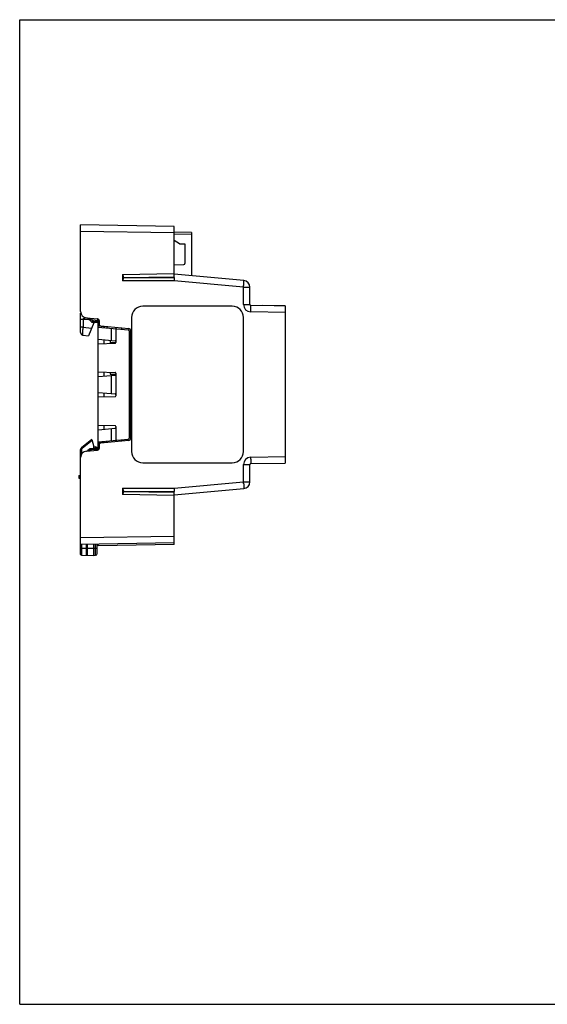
# Paper-space layout '170608_CRESCAD_1' of a CAD drawing. Header units: inches. Extents: x 0 to 17, y 0 to 11.
# Tile 1 of 139: x 0 to 5.9, y 0 to 11. Entities that reach past the tile are written whole.
import ezdxf

# ---------------------------------------------------------------- set-up
doc = ezdxf.new("R2010")
doc.units = ezdxf.units.IN
doc.header["$LTSCALE"] = 0.935
doc.header["$MEASUREMENT"] = 0
doc.layers.get('0').update_dxf_attribs({"linetype": 'CONTINUOUS'})

psp = doc.layouts.new('170608_CRESCAD_1')

# ---------------------------------------------------------------- linework, layer by layer
at = {"color": 7, "linetype": 'CONTINUOUS'}
for p, q in [((0, 0), (0, 11)), ((0, 11), (17, 11)), ((0.6802, 7.7384), (0.6802, 8.7083)), ((1.7235, 8.6901), (0.6802, 8.7083)), ((1.7235, 8.1206), (1.7235, 8.6901)), ((1.7235, 8.6171), (0.6802, 8.6353)), ((1.9197, 8.6236), (1.7235, 8.6271)), ((1.7235, 8.6095), (1.9197, 8.6041)), ((1.9197, 8.6236), (1.9197, 8.1377)), ((1.785, 8.4977), (1.7235, 8.5333)), ((1.785, 8.4977), (1.845, 8.4977)), ((1.845, 8.4977), (1.845, 8.2762)), ((1.7235, 8.2605), (1.8336, 8.2643)), ((1.1477, 8.1534), (1.7235, 8.1628)), ((1.1477, 8.1534), (1.1477, 8.0821)), ((2.5037, 8.0854), (1.7235, 8.1553)), ((1.7235, 8.0821), (1.1477, 8.0821)), ((1.1575, 8.1209), (1.7235, 8.1259)), ((1.1575, 8.1162), (1.7235, 8.1206)), ((2.4984, 8.0127), (1.7235, 8.0821)), ((2.4984, 8.0127), (2.4985, 8.0135)), ((2.4984, 7.8185), (2.4984, 8.0127)), ((2.4984, 8.0127), (2.5702, 8.0127)), ((2.5702, 7.8185), (2.5702, 8.0127)), ((2.4984, 7.8185), (2.5702, 7.8185)), ((0.6802, 7.5057), (0.6802, 7.721)), ((2.3735, 7.7993), (1.3737, 7.7993)), ((2.9636, 7.8018), (2.58, 7.8085)), ((2.9636, 7.7288), (2.58, 7.7355)), ((2.7137, 7.8061), (2.7137, 7.8091)), ((2.7137, 7.8091), (2.9637, 7.8048)), ((2.7767, 7.805), (2.7767, 7.808)), ((2.9006, 7.8029), (2.9007, 7.8059)), ((2.9636, 7.8018), (2.9637, 7.8048)), ((2.9636, 7.8018), (2.9636, 6.0468)), ((0.7075, 7.652), (0.6802, 7.652)), ((0.7075, 7.652), (0.7075, 7.5693)), ((0.7787, 7.6457), (0.7075, 7.652)), ((0.7441, 7.6687), (0.8689, 7.6578)), ((0.762, 7.6624), (0.7999, 7.6245)), ((0.762, 7.6624), (0.809, 7.643)), ((0.8281, 7.6133), (0.7669, 7.4677)), ((0.7999, 7.6245), (0.8209, 7.6311)), ((0.8066, 7.6216), (0.877, 7.6192)), ((0.809, 7.643), (0.8209, 7.6311)), ((0.877, 7.637), (0.809, 7.643)), ((0.8209, 7.6311), (0.877, 7.6292)), ((0.8538, 7.62), (0.837, 7.6194)), ((0.877, 6.1935), (0.877, 7.655)), ((0.877, 7.5946), (0.8874, 7.5955)), ((0.8872, 7.6378), (0.8872, 7.5979)), ((1.2487, 7.6743), (1.2487, 6.1743)), ((2.4985, 6.1743), (2.4985, 7.6743)), ((0.6802, 7.5057), (0.6804, 7.5022)), ((0.6802, 7.5057), (0.6804, 7.5022)), ((0.682, 7.4955), (0.6834, 7.4923)), ((0.6833, 7.4923), (0.6851, 7.4892)), ((0.6851, 7.4893), (0.6872, 7.4864)), ((0.6872, 7.4865), (0.6896, 7.4839)), ((0.6895, 7.4839), (0.6923, 7.4817)), ((0.6922, 7.4817), (0.6952, 7.4797)), ((0.7075, 7.5693), (0.7075, 7.5656)), ((0.7075, 7.5656), (0.8026, 7.5526)), ((0.8912, 7.5859), (0.877, 7.5846)), ((0.9384, 7.5692), (0.877, 7.5745)), ((0.877, 7.5646), (1.2125, 7.5352)), ((0.9054, 7.578), (1.2189, 7.5506)), ((0.9384, 7.5751), (0.9384, 7.5692)), ((0.943, 7.5692), (0.9384, 7.5692)), ((0.943, 7.5747), (0.943, 7.5588)), ((0.9725, 7.5721), (0.9725, 7.5562)), ((1.0248, 7.4168), (1.0248, 7.5516)), ((1.0739, 7.5632), (1.0739, 7.3932)), ((1.1364, 7.5578), (1.1364, 7.5419)), ((1.2216, 7.5253), (1.2216, 6.3233)), ((1.2216, 7.4948), (1.2372, 7.4948)), ((1.2372, 7.5306), (1.2372, 6.3179)), ((0.6951, 7.4798), (0.6983, 7.4782)), ((0.6982, 7.4782), (0.7016, 7.477)), ((0.7015, 7.477), (0.7049, 7.4762)), ((0.7049, 7.4762), (0.7061, 7.476)), ((0.7061, 7.476), (0.7669, 7.4677)), ((1.0642, 7.3832), (0.877, 7.3767)), ((0.8785, 7.4296), (1.0647, 7.4133)), ((0.943, 7.379), (0.943, 7.4199)), ((1.0114, 7.4179), (1.0114, 7.3814)), ((1.0114, 7.3943), (1.0739, 7.3943)), ((1.2216, 7.4008), (1.2372, 7.3997)), ((1.2265, 7.3854), (1.2216, 7.3854)), ((1.2265, 7.058), (1.2265, 7.3854)), ((1.2372, 7.3846), (1.2265, 7.3854)), ((0.877, 7.0667), (1.0642, 7.0601)), ((0.943, 7.0235), (0.943, 7.0643)), ((1.0114, 7.062), (1.0114, 7.0383)), ((1.0739, 7.0501), (1.0739, 6.7984)), ((1.2265, 7.058), (1.2216, 7.058)), ((1.2372, 7.0437), (1.2216, 7.0426)), ((1.2265, 7.058), (1.2372, 7.0587)), ((0.8785, 7.0138), (1.0647, 7.0301)), ((1.0114, 7.0383), (1.0737, 7.0383)), ((1.0248, 6.822), (1.0248, 7.0266)), ((1.2216, 7.0268), (1.2372, 7.0268)), ((0.8785, 6.8348), (1.0647, 6.8185)), ((0.943, 6.7842), (0.943, 6.8251)), ((1.2216, 6.8268), (1.2372, 6.8268)), ((1.0642, 6.7884), (0.877, 6.7819)), ((1.2216, 6.806), (1.2372, 6.8049)), ((1.2265, 6.7906), (1.2216, 6.7906)), ((1.2265, 6.4632), (1.2265, 6.7906)), ((1.2372, 6.7898), (1.2265, 6.7906)), ((0.877, 6.4719), (1.0642, 6.4653)), ((0.8785, 6.419), (1.0647, 6.4353)), ((0.943, 6.4287), (0.943, 6.4695)), ((1.0248, 6.2969), (1.0248, 6.4318)), ((1.0739, 6.4553), (1.0739, 6.2853)), ((1.2265, 6.4632), (1.2216, 6.4632)), ((1.2372, 6.4489), (1.2216, 6.4478)), ((1.2372, 6.3845), (1.2216, 6.3845)), ((1.2265, 6.4632), (1.2372, 6.4639)), ((0.8055, 6.3103), (0.6895, 6.2168)), ((0.8083, 6.2998), (0.6956, 6.209)), ((0.8055, 6.3103), (0.8272, 6.2293)), ((0.877, 6.284), (1.2125, 6.3133)), ((0.9384, 6.2794), (0.877, 6.274)), ((1.2189, 6.298), (0.9054, 6.2706)), ((0.9384, 6.2794), (0.9384, 6.2735)), ((0.943, 6.2794), (0.9384, 6.2794)), ((0.943, 6.2898), (0.943, 6.2739)), ((0.9725, 6.2764), (0.9725, 6.2923)), ((1.1364, 6.3067), (1.1364, 6.2908)), ((1.2216, 6.3648), (1.2372, 6.3648)), ((0.6802, 5.0257), (0.6802, 6.1973)), ((0.69, 6.1973), (0.6802, 6.1973)), ((0.69, 6.1689), (0.6802, 6.1689)), ((0.6956, 6.209), (0.6895, 6.2168)), ((0.69, 6.1973), (0.69, 6.1689)), ((0.7441, 6.1799), (0.8689, 6.1908)), ((0.778, 6.2021), (0.7612, 6.1854)), ((0.7612, 6.1854), (0.7929, 6.1974)), ((0.7929, 6.1974), (0.778, 6.2021)), ((0.877, 6.2083), (0.7847, 6.2051)), ((0.7929, 6.1974), (0.799, 6.1978)), ((0.799, 6.1978), (0.8762, 6.202)), ((0.8272, 6.2065), (0.8272, 6.2293)), ((0.8272, 6.2293), (0.8472, 6.2282)), ((0.8472, 6.2072), (0.8472, 6.2282)), ((0.8662, 6.2079), (0.8662, 6.2083)), ((0.8912, 6.2627), (0.877, 6.2639)), ((0.877, 6.254), (0.8874, 6.2531)), ((0.8872, 6.2507), (0.8872, 6.2107)), ((0.688, 6.1507), (0.688, 6.1423)), ((2.58, 6.1131), (2.9636, 6.1198)), ((1.3737, 6.0493), (2.3735, 6.0493)), ((2.4984, 6.0301), (2.5702, 6.0301)), ((2.4984, 5.8358), (2.4984, 6.0301)), ((2.5702, 5.8358), (2.5702, 6.0301)), ((2.58, 6.0401), (2.9636, 6.0468)), ((0.6618, 5.9093), (0.6618, 5.8773)), ((0.6618, 5.9093), (0.6802, 5.9093)), ((0.6618, 5.8773), (0.6802, 5.8773)), ((1.7235, 5.7665), (2.4984, 5.8358)), ((2.4984, 5.8358), (2.5702, 5.8358)), ((2.4984, 5.8358), (2.4985, 5.8351)), ((1.1477, 5.7665), (1.7235, 5.7665)), ((1.1477, 5.7665), (1.1477, 5.6951)), ((1.1575, 5.7323), (1.7235, 5.7279)), ((1.1575, 5.7276), (1.7235, 5.7226)), ((1.7235, 5.6933), (2.5037, 5.7631)), ((1.7235, 5.1386), (1.7235, 5.7279)), ((1.7235, 5.6858), (1.1477, 5.6951)), ((0.6802, 5.2133), (1.7235, 5.2315)), ((0.6802, 5.1403), (1.7235, 5.1585)), ((0.6802, 5.0953), (0.8662, 5.0953)), ((0.688, 5.1404), (0.688, 5.0953)), ((0.688, 5.0953), (0.688, 5.0839)), ((0.688, 5.0839), (0.688, 5.0177)), ((0.7432, 5.1414), (0.7432, 5.0266)), ((0.753, 5.1416), (0.753, 5.0166)), ((0.8272, 5.0153), (0.8272, 5.1428)), ((0.8472, 5.0163), (0.8472, 5.1432)), ((0.8662, 5.0363), (0.8662, 5.1435)), ((0.87, 5.1297), (0.8662, 5.1347)), ((0.8662, 5.1288), (0.876, 5.1243)), ((0.877, 5.1239), (0.8759, 5.1244)), ((0.876, 5.1243), (0.8764, 5.1238)), ((0.8772, 5.1238), (0.8772, 5.1437)), ((1.7235, 5.1386), (0.8772, 5.1238)), ((0.688, 5.0177), (0.8272, 5.0153)), ((0.8272, 5.0153), (0.8472, 5.0163)), ((0, 0), (17, 0))]:
    psp.add_line(p, q, dxfattribs=at)
for points in [[(0.6804, 7.5022), (0.681, 7.4988), (0.682, 7.4955)], [(0.876, 5.1244), (0.8759, 5.1245), (0.876, 5.1243)]]:
    psp.add_lwpolyline(points, dxfattribs=at)
for centre, radius, start, end in [((1.8332, 8.2762), 0.0118, 272, 360), ((1.3693, 8.1203), 0.2119, 179.82604, 181.10339), ((-1.4214, 8.3641), 3.9356, 355.02394, 355.207), ((2.4972, 8.0127), 0.073, 0, 84.885), ((-1.6446, 8.3835), 4.1596, 354.89706, 355.02458), ((2.5814, 7.8185), 0.083, 180.003, 268.99657), ((2.5802, 7.8185), 0.01, 180, 269), ((0.7502, 7.7384), 0.07, 180, 265), ((1.3737, 7.6743), 0.125, 90.00567, 180.00431), ((2.3735, 7.6743), 0.125, 359.99569, 89.99433), ((-1.5627, 7.8078), 4.1433, 359.00038, 359.1401), ((-1.3418, 7.8045), 3.9224, 359.13945, 359.3213), ((0.7479, 7.6483), 0.02, 45, 60.35317), ((0.807, 7.6316), 0.01, 224.99989, 267.99985), ((0.8373, 7.6094), 0.01, 92, 157.21194), ((0.857, 7.6387), 0.02, 0, 77.27199), ((0.8672, 7.6378), 0.02, 0, 85), ((0.9072, 7.5979), 0.02, 180, 265), ((1.2116, 7.5253), 0.01, 0, 85), ((1.2172, 7.5306), 0.02, 0, 85), ((0.7102, 7.5057), 0.03, 255.54182, 257.53093), ((1.0639, 7.3932), 0.01, 272, 360), ((1.0639, 7.4033), 0.01, 0, 85), ((3.5053, 7.4384), 2.2794, 181.13, 181.33207), ((1.0639, 7.0501), 0.01, 0, 88), ((1.0639, 7.0401), 0.01, 275, 360), ((3.5044, 7.005), 2.2785, 178.66791, 178.87005), ((1.0639, 6.7984), 0.01, 272, 360), ((1.0639, 6.8085), 0.01, 0, 85), ((3.5053, 6.8436), 2.2794, 181.13, 181.33207), ((1.0639, 6.4553), 0.01, 0, 88), ((1.0639, 6.4453), 0.01, 275, 360), ((3.5044, 6.4102), 2.2785, 178.66791, 178.87005), ((0.9072, 6.2507), 0.02, 95, 180), ((1.2116, 6.3233), 0.01, 275, 360), ((1.2172, 6.3179), 0.02, 275, 360), ((0.7052, 6.1973), 0.025, 128.87196, 180), ((0.7502, 6.1101), 0.07, 95, 180), ((0.7052, 6.1689), 0.025, 180, 236.48508), ((0.705, 6.1973), 0.015, 128.87217, 179.99994), ((0.705, 6.1689), 0.015, 179.99901, 239.36458), ((0.7492, 6.1974), 0.017, 274.99997, 314.99998), ((0.7851, 6.1951), 0.01, 92.00015, 135.00011), ((0.8462, 6.2083), 0.02, 0, 87), ((0.86, 6.2071), 0.017, 282.72801, 360), ((0.8672, 6.2107), 0.02, 275, 360), ((1.3737, 6.1743), 0.125, 179.99571, 269.99434), ((2.3735, 6.1743), 0.125, 270.00566, 0.00429), ((2.5814, 6.0301), 0.083, 91.00302, 179.99659), ((-1.5627, 6.0408), 4.1433, 0.8599, 0.99962), ((-1.3419, 6.0441), 3.9225, 0.6787, 0.86055), ((2.5802, 6.0301), 0.01, 91, 180), ((-1.6446, 5.4651), 4.1596, 4.97542, 5.10294), ((2.4972, 5.8358), 0.073, 275.115, 360), ((1.3703, 5.7283), 0.2129, 178.89965, 180.17092), ((-1.4214, 5.4845), 3.9356, 4.793, 4.97606), ((0.6882, 5.0257), 0.008, 180.00373, 268.99994), ((0.7532, 5.0266), 0.01, 180, 269), ((0.8462, 5.0363), 0.02, 273, 360)]:
    psp.add_arc(centre, radius, start, end, dxfattribs=at)
for points, knots in [([(1.1477, 8.1534), (1.1482, 8.1505), (1.1493, 8.1447), (1.1508, 8.1359), (1.1518, 8.1287), (1.1524, 8.1229), (1.1526, 8.12), (1.1526, 8.1185)], [0, 0, 0, 0, 0.2526313, 0.5042817, 0.7538667, 0.8774744, 1, 1, 1, 1]), ([(1.1477, 8.1534), (1.1488, 8.1507), (1.1509, 8.1453), (1.1535, 8.1384), (1.1552, 8.133), (1.1563, 8.1289), (1.1571, 8.1249), (1.1574, 8.1223), (1.1575, 8.1209)], [0, 0, 0, 0, 0.2596629, 0.5156416, 0.6410553, 0.7639973, 0.8838526, 1, 1, 1, 1]), ([(1.1526, 8.1185), (1.1526, 8.117), (1.1524, 8.114), (1.1518, 8.108), (1.1508, 8.1004), (1.1493, 8.0912), (1.1482, 8.0851), (1.1477, 8.0821)], [0, 0, 0, 0, 0.122721, 0.2464367, 0.4960606, 0.7475807, 1, 1, 1, 1]), ([(1.1575, 8.1162), (1.1574, 8.1148), (1.1571, 8.112), (1.1563, 8.1078), (1.1552, 8.1036), (1.1535, 8.0979), (1.151, 8.0907), (1.1488, 8.085), (1.1477, 8.0821)], [0, 0, 0, 0, 0.1167819, 0.2370079, 0.3601145, 0.4855144, 0.7410604, 1, 1, 1, 1]), ([(1.1526, 8.1185), (1.1526, 8.1187), (1.1527, 8.119), (1.1531, 8.1194), (1.1535, 8.1198), (1.1541, 8.1202), (1.1549, 8.1205), (1.1557, 8.1207), (1.1565, 8.1209), (1.1571, 8.1209), (1.1575, 8.1209)], [0, 0, 0, 0, 0.0832504, 0.1747187, 0.2806925, 0.4026359, 0.5385533, 0.6859692, 0.841402, 1, 1, 1, 1]), ([(1.1526, 8.1185), (1.1526, 8.1184), (1.1527, 8.1181), (1.1531, 8.1177), (1.1536, 8.1173), (1.1542, 8.1169), (1.1549, 8.1166), (1.1557, 8.1164), (1.1566, 8.1163), (1.1572, 8.1162), (1.1575, 8.1162)], [0, 0, 0, 0, 0.0814715, 0.171682, 0.2771023, 0.3991207, 0.5355853, 0.6838789, 0.8403611, 1, 1, 1, 1]), ([(1.7235, 8.1206), (1.7235, 8.1176), (1.7234, 8.1131), (1.7235, 8.1069), (1.7236, 8.1021), (1.7237, 8.0972), (1.7238, 8.0922), (1.7238, 8.0871), (1.7236, 8.0838), (1.7235, 8.0821)], [0, 0, 0, 0, 0.2327887, 0.3549761, 0.4802005, 0.6079658, 0.7377426, 0.8686938, 1, 1, 1, 1]), ([(2.5004, 8.0352), (2.5007, 8.0387), (2.5012, 8.0455), (2.5019, 8.0537), (2.5024, 8.0598), (2.5027, 8.064), (2.5029, 8.0679), (2.5032, 8.0714), (2.5034, 8.0746), (2.5035, 8.0774), (2.5036, 8.0794), (2.5037, 8.0809), (2.5037, 8.0818), (2.5038, 8.0827), (2.5038, 8.0834), (2.5038, 8.084), (2.5038, 8.0845), (2.5038, 8.0849), (2.5038, 8.0852), (2.5037, 8.0853), (2.5037, 8.0854), (2.5037, 8.0854), (2.5037, 8.0854)], [0, 0, 0, 0, 0.209745, 0.4031601, 0.4922814, 0.5756343, 0.6527155, 0.7230216, 0.786079, 0.8415407, 0.8890941, 0.9098078, 0.9284278, 0.944919, 0.9592638, 0.9714501, 0.9814672, 0.9893064, 0.9949647, 0.9984596, 0.9994335, 1, 1, 1, 1]), ([(2.5803, 7.758), (2.5804, 7.7616), (2.5804, 7.7683), (2.5805, 7.7766), (2.5805, 7.7828), (2.5805, 7.787), (2.5805, 7.7909), (2.5805, 7.7944), (2.5805, 7.7976), (2.5804, 7.8004), (2.5804, 7.8025), (2.5804, 7.8039), (2.5803, 7.8049), (2.5803, 7.8057), (2.5803, 7.8064), (2.5802, 7.807), (2.5802, 7.8075), (2.5801, 7.8079), (2.5801, 7.8082), (2.5801, 7.8084), (2.58, 7.8085), (2.58, 7.8085), (2.58, 7.8085)], [0, 0, 0, 0, 0.2096636, 0.4030437, 0.4921613, 0.5755177, 0.6526071, 0.7229242, 0.785995, 0.8414725, 0.8890417, 0.9097626, 0.9283889, 0.944886, 0.959237, 0.9714294, 0.9814522, 0.9892965, 0.994959, 0.998457, 0.9994322, 1, 1, 1, 1]), ([(0.7075, 7.652), (0.7075, 7.6522), (0.7075, 7.6527), (0.7075, 7.6538), (0.7078, 7.6551), (0.7084, 7.6565), (0.7091, 7.6578), (0.71, 7.659), (0.711, 7.6601), (0.7121, 7.6611), (0.7136, 7.6623), (0.7156, 7.6635), (0.7181, 7.6648), (0.7207, 7.6657), (0.7234, 7.6665), (0.7261, 7.6672), (0.7289, 7.6676), (0.7312, 7.668), (0.733, 7.6682), (0.7344, 7.6683), (0.7358, 7.6684), (0.7371, 7.6685), (0.7385, 7.6686), (0.7396, 7.6686), (0.7404, 7.6687), (0.7411, 7.6687), (0.7417, 7.6687), (0.7423, 7.6687), (0.7428, 7.6687), (0.7432, 7.6687), (0.7436, 7.6687), (0.7438, 7.6687), (0.7439, 7.6687), (0.744, 7.6687), (0.7441, 7.6687)], [0, 0, 0, 0, 0.0179281, 0.0358236, 0.0713172, 0.1063026, 0.14069, 0.174493, 0.2077768, 0.2406248, 0.2731217, 0.3373334, 0.4009529, 0.4643095, 0.5275966, 0.5908993, 0.6542134, 0.7174458, 0.7489731, 0.7803885, 0.8116326, 0.8426191, 0.8732168, 0.9032134, 0.9178802, 0.9322369, 0.9461806, 0.9595588, 0.9721364, 0.9835367, 0.9886158, 0.9931447, 0.9969906, 1, 1, 1, 1]), ([(0.809, 7.643), (0.8092, 7.6443), (0.8093, 7.6462), (0.8095, 7.6487), (0.8097, 7.6506), (0.8098, 7.6523), (0.8099, 7.654), (0.81, 7.6556), (0.8101, 7.657), (0.8101, 7.6583), (0.8102, 7.6595), (0.8102, 7.6605), (0.8102, 7.6612), (0.8102, 7.6617), (0.8102, 7.662), (0.8102, 7.6623), (0.8102, 7.6625), (0.8102, 7.6626), (0.8102, 7.6627), (0.8102, 7.6628), (0.8101, 7.6628), (0.8101, 7.6628), (0.8101, 7.6629), (0.8101, 7.6629), (0.8101, 7.6629), (0.8101, 7.6629)], [0, 0, 0, 0, 0.1947724, 0.2897731, 0.3819745, 0.4704861, 0.554461, 0.6330966, 0.7056402, 0.7713979, 0.8297434, 0.8801229, 0.9220614, 0.93974, 0.9551717, 0.9683231, 0.9791695, 0.983725, 0.9877015, 0.9911003, 0.9939261, 0.9961899, 0.9971179, 0.997916, 1, 1, 1, 1]), ([(0.8209, 7.6311), (0.8209, 7.6305), (0.8209, 7.6295), (0.8208, 7.6282), (0.8208, 7.6273), (0.8208, 7.6264), (0.8208, 7.6256), (0.8208, 7.6248), (0.8208, 7.6241), (0.8208, 7.6234), (0.8208, 7.6228), (0.8208, 7.6223), (0.8208, 7.6219), (0.8208, 7.6216), (0.8208, 7.6214), (0.8209, 7.6213), (0.8209, 7.6213), (0.8209, 7.6212), (0.8209, 7.6212), (0.8209, 7.6212), (0.8209, 7.6212), (0.8209, 7.6211), (0.8209, 7.6211), (0.8209, 7.6211)], [0, 0, 0, 0, 0.1946768, 0.2896508, 0.3818321, 0.4703418, 0.5543209, 0.6329659, 0.7055253, 0.7713004, 0.8296658, 0.8800648, 0.9220195, 0.9551457, 0.9683022, 0.9791554, 0.9837139, 0.9876923, 0.9910925, 0.99392, 0.9961857, 0.9979121, 1, 1, 1, 1]), ([(0.7075, 7.5656), (0.7057, 7.5656), (0.703, 7.5656), (0.6995, 7.5656), (0.6969, 7.5657), (0.6945, 7.5657), (0.6922, 7.5658), (0.6901, 7.5659), (0.6881, 7.5659), (0.6863, 7.566), (0.685, 7.5661), (0.684, 7.5662), (0.6833, 7.5662), (0.6828, 7.5663), (0.6822, 7.5663), (0.6817, 7.5664), (0.6813, 7.5664), (0.681, 7.5665), (0.6807, 7.5665), (0.6806, 7.5666), (0.6805, 7.5666), (0.6804, 7.5666), (0.6803, 7.5666), (0.6802, 7.5667), (0.6802, 7.5667), (0.6802, 7.5667), (0.6802, 7.5667), (0.6802, 7.5667), (0.6802, 7.5668)], [0, 0, 0, 0, 0.198881, 0.294955, 0.3876889, 0.476281, 0.5599732, 0.6380501, 0.7098433, 0.7747396, 0.8321874, 0.8579642, 0.8817017, 0.9033511, 0.9228689, 0.9402144, 0.9553567, 0.9682689, 0.9789334, 0.9834221, 0.9873496, 0.9907195, 0.9935391, 0.9958238, 0.9976033, 0.9983234, 0.9989477, 1, 1, 1, 1]), ([(0.7061, 7.476), (0.7061, 7.476), (0.7061, 7.476), (0.706, 7.476), (0.706, 7.4761), (0.706, 7.4761), (0.7059, 7.4762), (0.7059, 7.4763), (0.7059, 7.4764), (0.7059, 7.4765), (0.7058, 7.4767), (0.7058, 7.477), (0.7057, 7.4774), (0.7057, 7.4778), (0.7056, 7.4783), (0.7056, 7.4788), (0.7056, 7.4793), (0.7055, 7.4802), (0.7055, 7.4814), (0.7054, 7.483), (0.7054, 7.4848), (0.7054, 7.4867), (0.7054, 7.4889), (0.7054, 7.4913), (0.7054, 7.4938), (0.7054, 7.4975), (0.7055, 7.5026), (0.7056, 7.509), (0.7058, 7.5161), (0.706, 7.5236), (0.7062, 7.5315), (0.7065, 7.5397), (0.7068, 7.5482), (0.7072, 7.5568), (0.7074, 7.5626), (0.7075, 7.5656)], [0, 0, 0, 0, 0.0003656, 0.0007989, 0.0013341, 0.0019896, 0.0027753, 0.0036969, 0.0047578, 0.0059604, 0.0087951, 0.0122081, 0.0162021, 0.0207775, 0.0259339, 0.0316694, 0.0379818, 0.0448682, 0.0603482, 0.0780765, 0.0980133, 0.1201127, 0.1443228, 0.1705864, 0.1988409, 0.2290187, 0.2948494, 0.3674446, 0.446104, 0.5300693, 0.6185329, 0.7106469, 0.8055324, 0.9022882, 1, 1, 1, 1]), ([(0.9384, 7.5692), (0.9385, 7.5685), (0.9385, 7.5672), (0.9386, 7.5657), (0.9386, 7.5645), (0.9386, 7.5636), (0.9386, 7.5628), (0.9386, 7.5621), (0.9386, 7.5615), (0.9386, 7.5609), (0.9386, 7.5605), (0.9386, 7.5602), (0.9386, 7.56), (0.9386, 7.5598), (0.9386, 7.5596), (0.9385, 7.5595), (0.9385, 7.5594), (0.9385, 7.5593), (0.9385, 7.5593), (0.9385, 7.5593), (0.9385, 7.5593), (0.9385, 7.5592), (0.9385, 7.5592), (0.9385, 7.5592), (0.9385, 7.5592), (0.9384, 7.5592)], [0, 0, 0, 0, 0.1949926, 0.382676, 0.4714753, 0.5557252, 0.6345871, 0.7072748, 0.7730677, 0.8313235, 0.881486, 0.9033837, 0.9230938, 0.9405727, 0.9557892, 0.9687172, 0.9793416, 0.9837911, 0.987668, 0.990977, 0.9937279, 0.9959398, 0.9976503, 0.9989418, 1, 1, 1, 1]), ([(0.8785, 7.4296), (0.8784, 7.4296), (0.8783, 7.4296), (0.8781, 7.4295), (0.878, 7.4295), (0.8778, 7.4294), (0.8777, 7.4293), (0.8776, 7.4291), (0.8775, 7.429), (0.8774, 7.4287), (0.8773, 7.4285), (0.8772, 7.4282), (0.8771, 7.428), (0.8771, 7.4275), (0.877, 7.4269), (0.877, 7.4263), (0.877, 7.4261)], [0, 0, 0, 0, 0.0421736, 0.0821524, 0.1212724, 0.1609684, 0.2026282, 0.2474645, 0.2964506, 0.3503304, 0.409658, 0.4748338, 0.546147, 0.6238077, 0.7986662, 1, 1, 1, 1]), ([(0.943, 7.4199), (0.943, 7.4202), (0.943, 7.4207), (0.9431, 7.4212), (0.9432, 7.4216), (0.9432, 7.422), (0.9433, 7.4223), (0.9435, 7.4226), (0.9436, 7.4229), (0.9438, 7.4231), (0.944, 7.4233), (0.9442, 7.4234), (0.9444, 7.4236), (0.9446, 7.4236), (0.9449, 7.4237), (0.9452, 7.4237), (0.9454, 7.4237), (0.9455, 7.4237)], [0, 0, 0, 0, 0.1787255, 0.2593298, 0.3342678, 0.4037883, 0.4682398, 0.528083, 0.5839219, 0.6365173, 0.6867879, 0.7357928, 0.78467, 0.8345567, 0.8865048, 0.9414089, 1, 1, 1, 1]), ([(1.2216, 7.3999), (1.2222, 7.3996), (1.2233, 7.3989), (1.2246, 7.3977), (1.2254, 7.3966), (1.2259, 7.3956), (1.2262, 7.3946), (1.2263, 7.3938), (1.2263, 7.3934)], [0, 0, 0, 0, 0.2360105, 0.4773204, 0.6015846, 0.7292793, 0.8616091, 1, 1, 1, 1]), ([(1.2216, 7.3961), (1.2216, 7.396), (1.2216, 7.3958), (1.2217, 7.3956), (1.2218, 7.3953), (1.222, 7.3951), (1.2222, 7.3949), (1.2224, 7.3946), (1.2227, 7.3944), (1.2231, 7.3942), (1.2237, 7.3939), (1.2245, 7.3937), (1.2254, 7.3935), (1.226, 7.3934), (1.2263, 7.3934)], [0, 0, 0, 0, 0.0430051, 0.0870011, 0.1327957, 0.181094, 0.2324306, 0.2871316, 0.3453644, 0.4071443, 0.5407711, 0.6862292, 0.8405301, 1, 1, 1, 1]), ([(1.2263, 7.0499), (1.2263, 7.0495), (1.2262, 7.0488), (1.2259, 7.0477), (1.2254, 7.0468), (1.2246, 7.0457), (1.2233, 7.0445), (1.2222, 7.0438), (1.2216, 7.0435)], [0, 0, 0, 0, 0.1383911, 0.2707201, 0.3984157, 0.5226828, 0.7639935, 1, 1, 1, 1]), ([(1.2263, 7.0499), (1.226, 7.0499), (1.2254, 7.0499), (1.2245, 7.0497), (1.2237, 7.0495), (1.2231, 7.0492), (1.2227, 7.0489), (1.2224, 7.0487), (1.2222, 7.0485), (1.222, 7.0483), (1.2218, 7.048), (1.2217, 7.0478), (1.2216, 7.0475), (1.2216, 7.0474), (1.2216, 7.0473)], [0, 0, 0, 0, 0.1594696, 0.3137705, 0.4592285, 0.5928551, 0.6546351, 0.7128679, 0.767569, 0.8189056, 0.867204, 0.9129987, 0.9569947, 1, 1, 1, 1]), ([(0.877, 7.0173), (0.877, 7.017), (0.877, 7.0165), (0.8771, 7.0159), (0.8771, 7.0154), (0.8772, 7.0151), (0.8773, 7.0149), (0.8774, 7.0146), (0.8775, 7.0144), (0.8776, 7.0142), (0.8777, 7.0141), (0.8778, 7.014), (0.878, 7.0139), (0.8781, 7.0138), (0.8783, 7.0138), (0.8784, 7.0138), (0.8785, 7.0138)], [0, 0, 0, 0, 0.2013338, 0.3761923, 0.453853, 0.5251662, 0.590342, 0.6496696, 0.7035494, 0.7525355, 0.7973718, 0.8390316, 0.8787276, 0.9178476, 0.9578264, 1, 1, 1, 1]), ([(0.9455, 7.0197), (0.9454, 7.0197), (0.9452, 7.0196), (0.9449, 7.0197), (0.9446, 7.0197), (0.9444, 7.0198), (0.9442, 7.0199), (0.944, 7.0201), (0.9438, 7.0203), (0.9436, 7.0205), (0.9435, 7.0208), (0.9433, 7.021), (0.9432, 7.0214), (0.9432, 7.0217), (0.9431, 7.0221), (0.943, 7.0227), (0.943, 7.0231), (0.943, 7.0235)], [0, 0, 0, 0, 0.0585911, 0.1134952, 0.1654433, 0.21533, 0.2642072, 0.3132121, 0.3634827, 0.4160781, 0.471917, 0.5317602, 0.5962117, 0.6657322, 0.7406702, 0.8212745, 1, 1, 1, 1]), ([(0.8785, 6.8348), (0.8784, 6.8348), (0.8783, 6.8348), (0.8781, 6.8347), (0.878, 6.8347), (0.8778, 6.8346), (0.8777, 6.8345), (0.8776, 6.8343), (0.8775, 6.8342), (0.8774, 6.8339), (0.8773, 6.8337), (0.8772, 6.8334), (0.8771, 6.8332), (0.8771, 6.8327), (0.877, 6.8321), (0.877, 6.8315), (0.877, 6.8313)], [0, 0, 0, 0, 0.0421736, 0.0821524, 0.1212724, 0.1609684, 0.2026282, 0.2474645, 0.2964506, 0.3503304, 0.409658, 0.4748338, 0.546147, 0.6238077, 0.7986662, 1, 1, 1, 1]), ([(0.943, 6.8251), (0.943, 6.8254), (0.943, 6.8259), (0.9431, 6.8264), (0.9432, 6.8268), (0.9432, 6.8272), (0.9433, 6.8275), (0.9435, 6.8278), (0.9436, 6.8281), (0.9438, 6.8283), (0.944, 6.8285), (0.9442, 6.8286), (0.9444, 6.8288), (0.9446, 6.8288), (0.9449, 6.8289), (0.9452, 6.8289), (0.9454, 6.8289), (0.9455, 6.8289)], [0, 0, 0, 0, 0.1787255, 0.2593298, 0.3342678, 0.4037883, 0.4682398, 0.528083, 0.5839219, 0.6365173, 0.6867879, 0.7357928, 0.78467, 0.8345567, 0.8865048, 0.9414089, 1, 1, 1, 1]), ([(1.2216, 6.8051), (1.2222, 6.8048), (1.2233, 6.8041), (1.2246, 6.8029), (1.2254, 6.8018), (1.2259, 6.8008), (1.2262, 6.7998), (1.2263, 6.799), (1.2263, 6.7986)], [0, 0, 0, 0, 0.2360105, 0.4773204, 0.6015846, 0.7292793, 0.8616091, 1, 1, 1, 1]), ([(1.2216, 6.8013), (1.2216, 6.8012), (1.2216, 6.801), (1.2217, 6.8008), (1.2218, 6.8005), (1.222, 6.8003), (1.2222, 6.8001), (1.2224, 6.7998), (1.2227, 6.7996), (1.2231, 6.7994), (1.2237, 6.7991), (1.2245, 6.7989), (1.2254, 6.7987), (1.226, 6.7986), (1.2263, 6.7986)], [0, 0, 0, 0, 0.0430051, 0.0870011, 0.1327957, 0.181094, 0.2324306, 0.2871316, 0.3453644, 0.4071443, 0.5407711, 0.6862292, 0.8405301, 1, 1, 1, 1]), ([(0.877, 6.4225), (0.877, 6.4222), (0.877, 6.4217), (0.8771, 6.4211), (0.8771, 6.4206), (0.8772, 6.4203), (0.8773, 6.4201), (0.8774, 6.4198), (0.8775, 6.4196), (0.8776, 6.4194), (0.8777, 6.4193), (0.8778, 6.4192), (0.878, 6.4191), (0.8781, 6.419), (0.8783, 6.419), (0.8784, 6.419), (0.8785, 6.419)], [0, 0, 0, 0, 0.2013338, 0.3761923, 0.453853, 0.5251662, 0.590342, 0.6496696, 0.7035494, 0.7525355, 0.7973718, 0.8390316, 0.8787276, 0.9178476, 0.9578264, 1, 1, 1, 1]), ([(0.9455, 6.4249), (0.9454, 6.4249), (0.9452, 6.4248), (0.9449, 6.4249), (0.9446, 6.4249), (0.9444, 6.425), (0.9442, 6.4251), (0.944, 6.4253), (0.9438, 6.4255), (0.9436, 6.4257), (0.9435, 6.426), (0.9433, 6.4262), (0.9432, 6.4266), (0.9432, 6.4269), (0.9431, 6.4273), (0.943, 6.4279), (0.943, 6.4283), (0.943, 6.4287)], [0, 0, 0, 0, 0.0585911, 0.1134952, 0.1654433, 0.21533, 0.2642072, 0.3132121, 0.3634827, 0.4160781, 0.471917, 0.5317602, 0.5962117, 0.6657322, 0.7406702, 0.8212745, 1, 1, 1, 1]), ([(1.2263, 6.4551), (1.2263, 6.4547), (1.2262, 6.454), (1.2259, 6.4529), (1.2254, 6.452), (1.2246, 6.4509), (1.2233, 6.4497), (1.2222, 6.449), (1.2216, 6.4487)], [0, 0, 0, 0, 0.1383911, 0.2707201, 0.3984157, 0.5226828, 0.7639935, 1, 1, 1, 1]), ([(1.2263, 6.4551), (1.226, 6.4551), (1.2254, 6.4551), (1.2245, 6.4549), (1.2237, 6.4547), (1.2231, 6.4544), (1.2227, 6.4541), (1.2224, 6.4539), (1.2222, 6.4537), (1.222, 6.4535), (1.2218, 6.4532), (1.2217, 6.453), (1.2216, 6.4527), (1.2216, 6.4526), (1.2216, 6.4525)], [0, 0, 0, 0, 0.1594696, 0.3137705, 0.4592285, 0.5928551, 0.6546351, 0.7128679, 0.767569, 0.8189056, 0.867204, 0.9129987, 0.9569947, 1, 1, 1, 1]), ([(0.9384, 6.2894), (0.9385, 6.2894), (0.9385, 6.2894), (0.9385, 6.2893), (0.9385, 6.2893), (0.9385, 6.2893), (0.9385, 6.2893), (0.9385, 6.2893), (0.9385, 6.2892), (0.9385, 6.2892), (0.9385, 6.2891), (0.9386, 6.2889), (0.9386, 6.2888), (0.9386, 6.2886), (0.9386, 6.2884), (0.9386, 6.2881), (0.9386, 6.2877), (0.9386, 6.2871), (0.9386, 6.2864), (0.9386, 6.2857), (0.9386, 6.2849), (0.9386, 6.2841), (0.9386, 6.2829), (0.9385, 6.2813), (0.9385, 6.28), (0.9384, 6.2794)], [0, 0, 0, 0, 0.0010589, 0.0023505, 0.0040609, 0.0062725, 0.0090233, 0.0123322, 0.016209, 0.0206584, 0.0312827, 0.0442107, 0.0594271, 0.0769059, 0.0966159, 0.1185136, 0.168676, 0.2269317, 0.2927246, 0.3654121, 0.4442739, 0.5285235, 0.6173225, 0.8050061, 1, 1, 1, 1]), ([(0.7904, 6.1839), (0.7904, 6.1839), (0.7905, 6.1839), (0.7907, 6.184), (0.7908, 6.1841), (0.791, 6.1842), (0.7911, 6.1844), (0.7913, 6.1845), (0.7914, 6.1848), (0.7916, 6.1851), (0.7918, 6.1856), (0.792, 6.1862), (0.7922, 6.187), (0.7924, 6.1879), (0.7926, 6.1888), (0.7927, 6.1899), (0.7928, 6.191), (0.7929, 6.1926), (0.7929, 6.1948), (0.7929, 6.1965), (0.7929, 6.1974)], [0, 0, 0, 0, 0.0111806, 0.0227415, 0.0350154, 0.0482786, 0.0627458, 0.078575, 0.09588, 0.1147407, 0.157287, 0.2064069, 0.2620549, 0.3240492, 0.3920962, 0.4658311, 0.5448188, 0.6285719, 0.80818, 1, 1, 1, 1]), ([(0.799, 6.1978), (0.7989, 6.1984), (0.7989, 6.1994), (0.7989, 6.2006), (0.7989, 6.2016), (0.7989, 6.2022), (0.7989, 6.2028), (0.7989, 6.2034), (0.7989, 6.2039), (0.7989, 6.2043), (0.7989, 6.2047), (0.7989, 6.2049), (0.7989, 6.2051), (0.799, 6.2052), (0.799, 6.2053), (0.799, 6.2054), (0.799, 6.2054), (0.799, 6.2055), (0.799, 6.2055), (0.799, 6.2055), (0.799, 6.2055), (0.799, 6.2056), (0.799, 6.2056)], [0, 0, 0, 0, 0.205587, 0.3971779, 0.4860392, 0.5694327, 0.6467755, 0.7175254, 0.7811937, 0.8373327, 0.8855593, 0.925543, 0.9423609, 0.9570241, 0.9695159, 0.9749437, 0.9798249, 0.9879469, 0.9939052, 0.9960989, 0.9978, 1, 1, 1, 1]), ([(0.7997, 6.1847), (0.7997, 6.1847), (0.7997, 6.1847), (0.7997, 6.1848), (0.7997, 6.1848), (0.7998, 6.1848), (0.7998, 6.1848), (0.7998, 6.1848), (0.7998, 6.1849), (0.7998, 6.1849), (0.7998, 6.185), (0.7998, 6.1851), (0.7998, 6.1853), (0.7998, 6.1855), (0.7998, 6.1857), (0.7998, 6.186), (0.7998, 6.1863), (0.7997, 6.1869), (0.7997, 6.1876), (0.7996, 6.1885), (0.7996, 6.1894), (0.7995, 6.1904), (0.7995, 6.1915), (0.7994, 6.1926), (0.7993, 6.1939), (0.7991, 6.1956), (0.799, 6.1969), (0.799, 6.1978)], [0, 0, 0, 0, 0.0006749, 0.0011436, 0.0017271, 0.0032719, 0.0053482, 0.0079695, 0.011142, 0.0148684, 0.0191503, 0.029376, 0.0418067, 0.0564251, 0.0732112, 0.092135, 0.113163, 0.1613913, 0.2175603, 0.2812837, 0.3521116, 0.4295542, 0.5130681, 0.6020699, 0.6959277, 0.7939999, 1, 1, 1, 1]), ([(2.5803, 6.0905), (2.5804, 6.087), (2.5804, 6.0802), (2.5805, 6.0719), (2.5805, 6.0658), (2.5805, 6.0616), (2.5805, 6.0577), (2.5805, 6.0542), (2.5805, 6.051), (2.5804, 6.0482), (2.5804, 6.0461), (2.5804, 6.0446), (2.5803, 6.0437), (2.5803, 6.0429), (2.5803, 6.0421), (2.5802, 6.0415), (2.5802, 6.041), (2.5801, 6.0406), (2.5801, 6.0403), (2.5801, 6.0402), (2.58, 6.0401), (2.58, 6.0401), (2.58, 6.0401)], [0, 0, 0, 0, 0.2096636, 0.4030437, 0.4921613, 0.5755177, 0.6526071, 0.7229242, 0.785995, 0.8414725, 0.8890417, 0.9097626, 0.9283889, 0.944886, 0.959237, 0.9714294, 0.9814522, 0.9892965, 0.994959, 0.998457, 0.9994322, 1, 1, 1, 1]), ([(1.1477, 5.7665), (1.1482, 5.7634), (1.1493, 5.7573), (1.1508, 5.7482), (1.1518, 5.7406), (1.1524, 5.7346), (1.1526, 5.7315), (1.1526, 5.73)], [0, 0, 0, 0, 0.2524162, 0.5039334, 0.7535583, 0.8772768, 1, 1, 1, 1]), ([(1.1477, 5.7665), (1.1488, 5.7636), (1.151, 5.7579), (1.1535, 5.7507), (1.1552, 5.745), (1.1563, 5.7407), (1.1571, 5.7365), (1.1574, 5.7337), (1.1575, 5.7323)], [0, 0, 0, 0, 0.2589281, 0.5144631, 0.6398639, 0.7629748, 0.8832115, 1, 1, 1, 1]), ([(1.1526, 5.73), (1.1526, 5.7286), (1.1524, 5.7257), (1.1518, 5.7199), (1.1508, 5.7126), (1.1493, 5.7039), (1.1482, 5.6981), (1.1477, 5.6951)], [0, 0, 0, 0, 0.122525, 0.2461316, 0.4957162, 0.747368, 1, 1, 1, 1]), ([(1.1575, 5.7276), (1.1574, 5.7263), (1.1571, 5.7236), (1.1563, 5.7196), (1.1552, 5.7156), (1.1535, 5.7101), (1.1509, 5.7033), (1.1488, 5.6979), (1.1477, 5.6951)], [0, 0, 0, 0, 0.1161457, 0.2359966, 0.3589369, 0.4843507, 0.7403346, 1, 1, 1, 1]), ([(1.1526, 5.73), (1.1526, 5.7302), (1.1527, 5.7305), (1.1531, 5.7309), (1.1536, 5.7313), (1.1542, 5.7316), (1.1549, 5.7319), (1.1557, 5.7321), (1.1566, 5.7323), (1.1572, 5.7323), (1.1575, 5.7323)], [0, 0, 0, 0, 0.0814714, 0.1716817, 0.277102, 0.3991203, 0.535585, 0.6838787, 0.840361, 1, 1, 1, 1]), ([(1.1526, 5.73), (1.1526, 5.7299), (1.1527, 5.7295), (1.1531, 5.7291), (1.1535, 5.7287), (1.1541, 5.7284), (1.1549, 5.7281), (1.1557, 5.7279), (1.1565, 5.7277), (1.1571, 5.7276), (1.1575, 5.7276)], [0, 0, 0, 0, 0.0832503, 0.174719, 0.2806929, 0.4026362, 0.5385536, 0.6859694, 0.8414021, 1, 1, 1, 1]), ([(1.7235, 5.7665), (1.7236, 5.7648), (1.7238, 5.7614), (1.7238, 5.7564), (1.7237, 5.7514), (1.7236, 5.7465), (1.7235, 5.7417), (1.7234, 5.7355), (1.7235, 5.7309), (1.7235, 5.7279)], [0, 0, 0, 0, 0.1313062, 0.2622574, 0.3920342, 0.5197995, 0.6450239, 0.7672113, 1, 1, 1, 1]), ([(2.5004, 5.8133), (2.5007, 5.8098), (2.5012, 5.8031), (2.5019, 5.7948), (2.5024, 5.7887), (2.5027, 5.7845), (2.5029, 5.7807), (2.5032, 5.7771), (2.5034, 5.774), (2.5035, 5.7712), (2.5036, 5.7691), (2.5037, 5.7677), (2.5037, 5.7667), (2.5038, 5.7659), (2.5038, 5.7652), (2.5038, 5.7646), (2.5038, 5.7641), (2.5038, 5.7637), (2.5038, 5.7634), (2.5037, 5.7632), (2.5037, 5.7631), (2.5037, 5.7631), (2.5037, 5.7631)], [0, 0, 0, 0, 0.209745, 0.4031601, 0.4922814, 0.5756343, 0.6527155, 0.7230216, 0.786079, 0.8415407, 0.8890941, 0.9098078, 0.9284278, 0.944919, 0.9592638, 0.9714501, 0.9814672, 0.9893064, 0.9949647, 0.9984596, 0.9994335, 1, 1, 1, 1]), ([(0.8759, 5.1244), (0.8748, 5.1251), (0.8727, 5.1267), (0.8709, 5.1286), (0.87, 5.1297)], [0, 0, 0, 0, 0.4727514, 1, 1, 1, 1])]:
    psp.add_open_spline(points, degree=3, knots=knots, dxfattribs=at)

doc.saveas('drawing.dxf')
